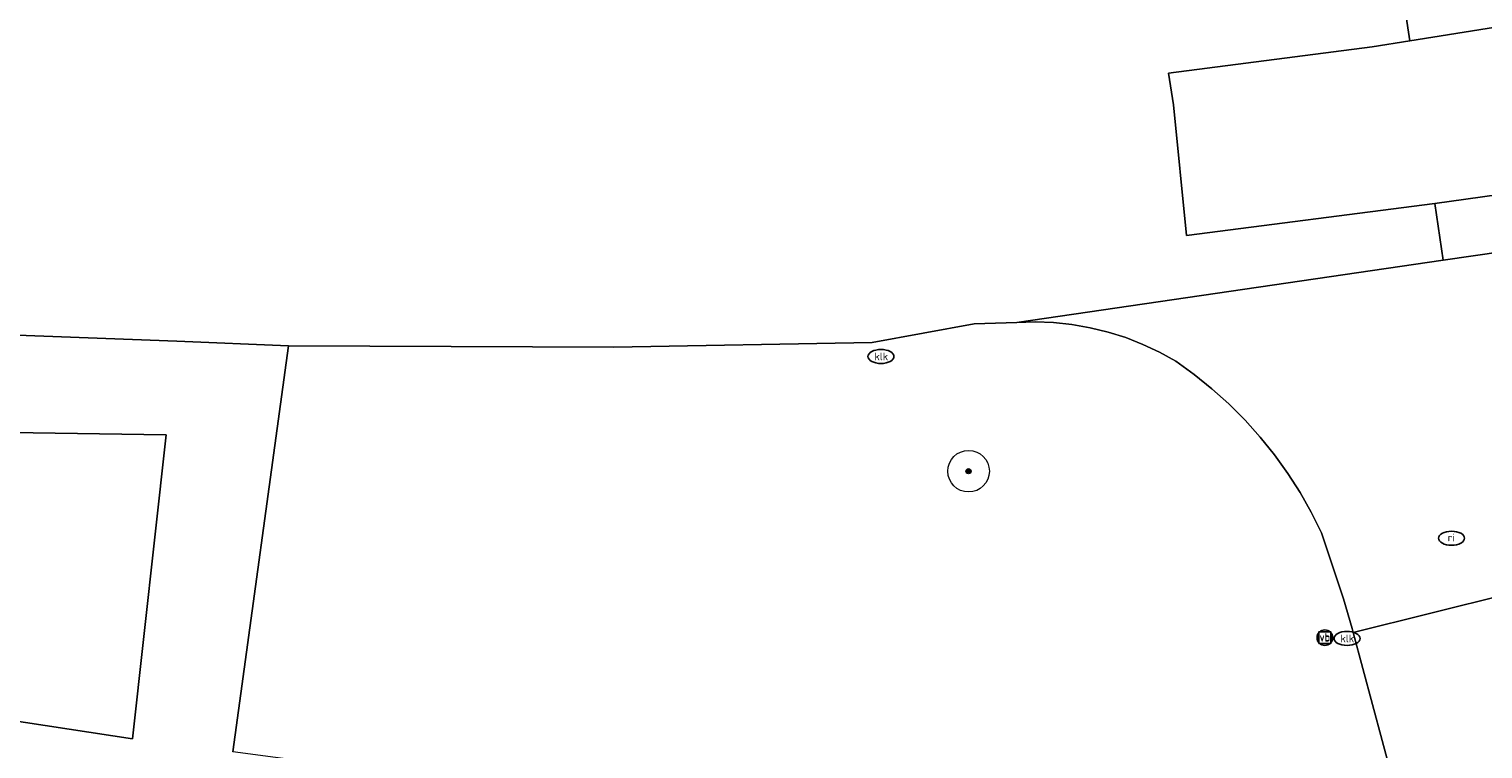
# Model space of a CAD drawing. Header units: metres. Extents: x 253395 to 254027, y 592765 to 593194.
# Tile 117 of 173: x 253835 to 253863, y 592847 to 592861. Entities that reach past the tile are written whole.
import ezdxf
from ezdxf.enums import TextEntityAlignment as Align

# ---------------------------------------------------------------- set-up
doc = ezdxf.new("R2010")
doc.units = ezdxf.units.M
for name, color, linetype, lineweight in [('B-WE-GR-BOOM-S', 254, 'Continuous', 25), ('B-WE-IE-MEUBILAIR-S', 254, 'Continuous', 25), ('B-WE-OG-TERREIN_BEGROEID-GV', 254, 'Continuous', 18), ('B-WE-VH-GESLOTENVERHARDING-GV', 254, 'Continuous', 18), ('B-WE-VH-OPENVERHARDING-GV', 254, 'Continuous', 18)]:
    doc.layers.add(name, color=color, linetype=linetype, lineweight=lineweight)
doc.styles.add('NLCS-ISO', font='txt')

# ---------------------------------------------------------------- blocks, each defined once
blk = doc.blocks.new('SIE-MEUBILAIR_BORD_VERKEER-SO')
blk.add_lwpolyline([(-0.5625, -0.5625), (0.5625, -0.5625), (0.5625, 0.5625), (-0.5625, 0.5625)], close=True)
at = {"style": 'NLCS-ISO'}
blk.add_text('vb', height=0.75, dxfattribs=at).set_placement((0, 0), align=Align.MIDDLE_CENTER)
blk = doc.blocks.new('SIE-MEUBILAIR_PAAL_VERKEERSBORD-SO')
blk.add_circle((0, 0), 0.75)
at = {"style": 'NLCS-ISO'}
blk.add_text('vb', height=0.75, dxfattribs=at).set_placement((0, 0.07), align=Align.MIDDLE_CENTER)
blk = doc.blocks.new('SIE-MEUBILAIR_PUT_RIOOLPUT-SO')
blk.add_ellipse((0, 0), major_axis=(1.25, 0), ratio=0.54)
at = {"style": 'NLCS-ISO'}
blk.add_text('ri', height=0.75, dxfattribs=at).set_placement((-0.04, 0.07), align=Align.MIDDLE_CENTER)
blk = doc.blocks.new('SIE-MEUBILAIR_PUT_KOLK-SO')
blk.add_ellipse((0, 0), major_axis=(1.25, 0), ratio=0.54)
at = {"style": 'NLCS-ISO'}
blk.add_text('klk', height=0.75, dxfattribs=at).set_placement((0.03, 0), align=Align.MIDDLE_CENTER)
blk = doc.blocks.new('SGR-BOOM_GBKN-SO')
at = {"linetype": 'ByBlock', "lineweight": 18}
h = blk.add_hatch(color=0, dxfattribs=at)
h.dxf.hatch_style = 1
edge = h.paths.add_edge_path()
edge.add_arc((0, 0), 0.25, 0, 360)
at = {"color": 0, "linetype": 'ByBlock', "lineweight": 18}
for radius in [2, 0.25]:
    blk.add_circle((0, 0), radius, dxfattribs=at)
at = {"color": 0, "linetype": 'ByBlock', "lineweight": 18, "style": 'NLCS-ISO'}
blk.add_attdef('SOORT', (2.5, 0), '', height=1.5, dxfattribs=at)

msp = doc.modelspace()

# ---------------------------------------------------------------- linework, layer by layer
at = {"layer": 'B-WE-OG-TERREIN_BEGROEID-GV'}
msp.add_lwpolyline([(253861.378, 592846.184), (253860.448, 592849.65), (253860.429, 592849.722), (253860.263, 592850.294), (253859.837, 592851.566), (253859.642, 592851.959), (253859.426, 592852.34), (253859.19, 592852.709), (253858.934, 592853.065), (253858.66, 592853.407), (253858.368, 592853.733), (253858.058, 592854.043), (253857.732, 592854.336), (253857.391, 592854.611), (253857.036, 592854.867), (253856.725, 592855.039), (253856.404, 592855.19), (253856.073, 592855.319), (253855.734, 592855.426), (253855.389, 592855.51), (253855.039, 592855.571), (253854.686, 592855.608), (253854.331, 592855.622), (253853.976, 592855.612), (253853.156, 592855.586), (253851.192, 592855.225), (253846.223, 592855.137), (253839.969, 592855.159), (253838.895, 592847.35)], dxfattribs=at)
msp.add_lwpolyline([(253837.616, 592853.451), (253833.768, 592853.505), (253830.578, 592853.729), (253828.114, 592853.862), (253823.781, 592849.598), (253824.984, 592849.432), (253836.965, 592847.603)], close=True, dxfattribs=at)
at = {"layer": 'B-WE-VH-GESLOTENVERHARDING-GV'}
for points in [[(253880.225, 592866.897), (253877.321, 592866.206), (253874.676, 592865.474), (253872.013, 592864.809), (253869.335, 592864.212), (253866.642, 592863.683), (253863.937, 592863.223), (253861.265, 592862.838), (253861.541, 592861.028), (253866.607, 592861.845), (253867.154, 592858.619), (253862.017, 592857.902), (253862.183, 592856.812), (253870.353, 592857.989), (253871.293, 592858.277), (253881.089, 592860.46)], [(253770.225, 592862.407), (253794.796, 592859.56), (253797.062, 592859.298), (253798.702, 592859.108), (253806.609, 592858.192), (253808.461, 592857.977), (253819.696, 592856.615), (253827.889, 592855.811), (253830.987, 592855.507), (253837.817, 592855.251), (253839.969, 592855.159), (253846.223, 592855.137), (253851.192, 592855.225), (253853.156, 592855.586), (253853.976, 592855.612), (253862.183, 592856.812), (253862.017, 592857.902), (253857.243, 592857.284), (253856.99, 592859.798), (253856.897, 592860.406), (253860.814, 592860.911), (253861.541, 592861.028), (253861.265, 592862.838)]]:
    msp.add_lwpolyline(points, dxfattribs=at)
at = {"layer": 'B-WE-VH-OPENVERHARDING-GV'}
for points in [[(253861.541, 592861.028), (253860.814, 592860.911), (253856.897, 592860.406), (253856.99, 592859.798), (253857.243, 592857.284), (253862.017, 592857.902), (253867.154, 592858.619), (253866.607, 592861.845)], [(253838.895, 592847.35), (253839.969, 592855.159), (253837.817, 592855.251), (253830.987, 592855.507), (253827.889, 592855.811), (253821.875, 592849.869), (253803.842, 592852.322), (253803.605, 592850.408), (253824.414, 592847.563), (253860.136, 592842.419), (253860.385, 592844.5)], [(253824.984, 592849.432), (253823.781, 592849.598), (253828.114, 592853.862), (253830.578, 592853.729), (253833.768, 592853.505), (253837.616, 592853.451), (253836.965, 592847.603)], [(253866.125, 592822.945), (253867.078, 592830.372), (253868.365, 592840.398), (253868.097, 592842.719), (253867.613, 592845.37), (253866.478, 592850.816), (253866.425, 592851.136), (253860.448, 592849.65), (253861.378, 592846.184), (253861.752, 592844.318), (253862.137, 592842.401), (253862.171, 592840.968), (253862.051, 592839.348), (253859.719, 592820.623), (253856.347, 592794.335), (253856.294, 592793.927), (253856.219, 592793.523), (253856.251, 592792.812), (253856.795, 592785.745), (253862.056, 592785.817), (253861.886, 592786.858), (253861.803, 592787.909), (253861.808, 592788.964), (253861.9, 592790.015)]]:
    msp.add_lwpolyline(points, close=True, dxfattribs=at)
msp.add_lwpolyline([(253870.353, 592857.989), (253862.183, 592856.812), (253853.976, 592855.612), (253854.331, 592855.622), (253854.686, 592855.608), (253855.039, 592855.571), (253855.389, 592855.51), (253855.734, 592855.426), (253856.073, 592855.319), (253856.404, 592855.19), (253856.725, 592855.039), (253857.036, 592854.867), (253857.391, 592854.611), (253857.732, 592854.336), (253858.058, 592854.043), (253858.368, 592853.733), (253858.66, 592853.407), (253858.934, 592853.065), (253859.19, 592852.709), (253859.426, 592852.34), (253859.642, 592851.959), (253859.837, 592851.566), (253860.263, 592850.294), (253860.429, 592849.722), (253860.448, 592849.65), (253866.425, 592851.136)], dxfattribs=at)

# ---------------------------------------------------------------- block references
at = {"layer": 'B-WE-GR-BOOM-S', "xscale": 0.2, "yscale": 0.2, "zscale": 0.2}
msp.add_blockref('SGR-BOOM_GBKN-SO', (253853.05, 592852.75), dxfattribs=at)
at = {"layer": 'B-WE-IE-MEUBILAIR-S', "xscale": 0.2, "yscale": 0.2, "zscale": 0.2}
for name, p in [('SIE-MEUBILAIR_PUT_KOLK-SO', (253851.365, 592854.957)), ('SIE-MEUBILAIR_PUT_RIOOLPUT-SO', (253862.342, 592851.461)), ('SIE-MEUBILAIR_PAAL_VERKEERSBORD-SO', (253859.904, 592849.548)), ('SIE-MEUBILAIR_BORD_VERKEER-SO', (253859.904, 592849.548)), ('SIE-MEUBILAIR_BORD_VERKEER-SO', (253859.904, 592849.548)), ('SIE-MEUBILAIR_BORD_VERKEER-SO', (253859.904, 592849.548)), ('SIE-MEUBILAIR_PUT_KOLK-SO', (253860.331, 592849.533))]:
    msp.add_blockref(name, p, dxfattribs=at)

doc.saveas('drawing.dxf')
